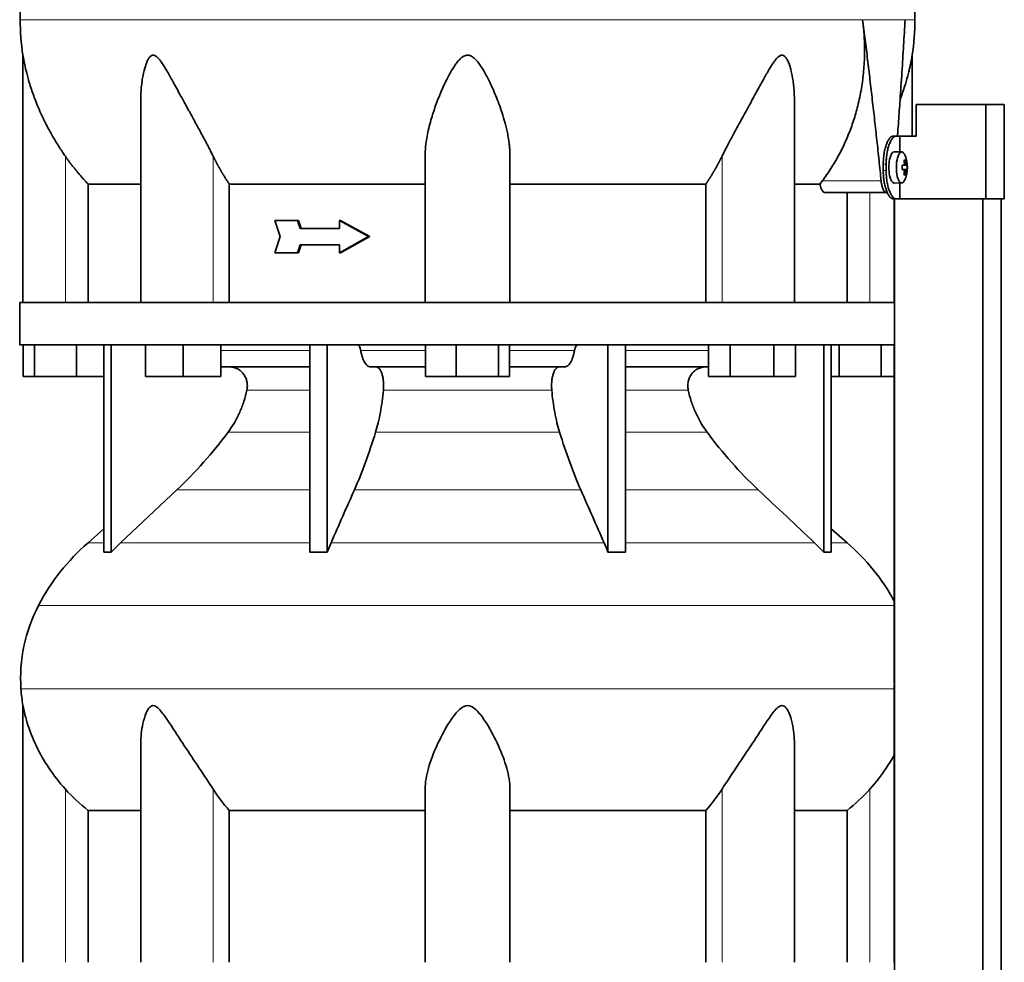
# Model space of a CAD drawing. Header units: millimetres. Extents: x 431 to 1322, y -2196 to 1777.
# Tile 26 of 31: x 946 to 1260, y 740 to 1040. Entities that reach past the tile are written whole.
import ezdxf

# ---------------------------------------------------------------- set-up
doc = ezdxf.new("R2010")
doc.units = ezdxf.units.MM
for name, color, linetype in [('M5X8_UNI7687', 7, 'Continuous'), ('MID_344-5', 7, 'Continuous'), ('VSI344-454_TERMI', 7, 'Continuous'), ('VSI344-454_TESTA', 7, 'Continuous'), ('VSI344_DIFFUSORE', 7, 'Continuous')]:
    doc.layers.add(name, color=color, linetype=linetype)

# ---------------------------------------------------------------- blocks, each defined once
blk = doc.blocks.new('SE3')
at = {"layer": 'M5X8_UNI7687', "color": 7, "linetype": 'Continuous', "lineweight": 35}
for p, q in [((1227.06, 998.25), (1224.71, 998.32)), ((1228.58, 994.03), (1227.18, 993.9)), ((1227.18, 993.97), (1227.76, 994.03)), ((1228.78, 994.01), (1227.18, 993.89)), ((1228.21, 995.65), (1227.8, 995.35)), ((1228.78, 992.63), (1227.18, 992.74)), ((1227.18, 992.73), (1228.58, 992.61)), ((1227.76, 992.61), (1227.18, 992.66)), ((1228.21, 990.98), (1227.8, 991.29)), ((1224.71, 988.32), (1227.06, 988.39))]:
    blk.add_line(p, q, dxfattribs=at)
at = {"layer": 'M5X8_UNI7687', "color": 4, "linetype": 'Continuous', "lineweight": 9}
for p, q in [((1227.18, 993.97), (1227.75, 994.03)), ((1227.92, 994.48), (1228.41, 994.53)), ((1227.75, 992.61), (1227.18, 992.66)), ((1228.41, 992.11), (1227.92, 992.15))]:
    blk.add_line(p, q, dxfattribs=at)
at = {"layer": 'M5X8_UNI7687', "color": 7, "linetype": 'Continuous', "lineweight": 35}
for centre, radius, start, end in [((1218.86, 993.32), 10, 337.7946, 22.2054), ((1219.18, 993.32), 9.62, 355.8727, 4.1273)]:
    blk.add_arc(centre, radius, start, end, dxfattribs=at)
for centre, major_axis, ratio, start_param, end_param in [((1224.69, 993.32), (0, 5), 0.34202, 0, 3.151709), ((1227.04, 993.32), (0, -4.93), 0.34202, 2.444185, 6.283185), ((1218.88, 993.16), (9.97, 0.82), 0.029809, 0.468971, 0.583531), ((1221.99, 993.32), (0, -9.26), 0.562348, 1.49595, 1.645642), ((1220.94, 990.25), (7.67, 5.19), 0.199978, 0.212267, 0.361959), ((1218.93, 993.32), (0, 10), 0.906308, 4.833518, 4.948078), ((1218.82, 993.32), (0, 10), 0.965926, 4.833518, 4.948078), ((1218.88, 993.16), (9.97, 0.82), 0.029809, 0.112154, 0.226713), ((1218.88, 993.47), (9.97, -0.82), 0.029809, -0.583531, -0.468971), ((1218.93, 993.32), (0, -10), 0.906308, 1.335108, 1.449667), ((1220.94, 996.38), (7.67, -5.19), 0.199978, -0.361959, -0.212267), ((1218.82, 993.32), (0, -10), 0.965926, 1.335108, 1.449667), ((1218.88, 993.47), (9.97, -0.82), 0.029809, -0.226713, -0.112154), ((1227.04, 993.32), (0, -4.93), 0.34202, 0, 0.697408)]:
    blk.add_ellipse(centre, major_axis=major_axis, ratio=ratio, start_param=start_param, end_param=end_param, dxfattribs=at)
for points in [[(1227.75, 994.03), (1227.76, 994.03), (1227.78, 994.03), (1227.8, 994.04), (1227.82, 994.05), (1227.84, 994.07), (1227.85, 994.09), (1227.87, 994.11), (1227.88, 994.14), (1227.9, 994.18), (1227.91, 994.21), (1227.92, 994.25), (1227.92, 994.29), (1227.93, 994.34), (1227.93, 994.38), (1227.93, 994.43), (1227.93, 994.47), (1227.93, 994.51), (1227.92, 994.53)], [(1228.41, 994.53), (1228.41, 994.51), (1228.42, 994.47), (1228.42, 994.43), (1228.43, 994.38), (1228.44, 994.34), (1228.45, 994.29), (1228.46, 994.25), (1228.47, 994.21), (1228.48, 994.18), (1228.5, 994.14), (1228.51, 994.11), (1228.52, 994.09), (1228.53, 994.07), (1228.54, 994.05), (1228.56, 994.04), (1228.57, 994.03), (1228.58, 994.03), (1228.58, 994.03)], [(1227.92, 992.11), (1227.93, 992.13), (1227.93, 992.16), (1227.93, 992.21), (1227.93, 992.25), (1227.93, 992.3), (1227.92, 992.34), (1227.92, 992.38), (1227.91, 992.42), (1227.9, 992.46), (1227.88, 992.49), (1227.87, 992.52), (1227.85, 992.55), (1227.84, 992.57), (1227.82, 992.59), (1227.8, 992.6), (1227.78, 992.61), (1227.76, 992.61), (1227.75, 992.61)], [(1228.58, 992.61), (1228.58, 992.61), (1228.57, 992.61), (1228.56, 992.6), (1228.54, 992.59), (1228.53, 992.57), (1228.52, 992.55), (1228.51, 992.52), (1228.5, 992.49), (1228.48, 992.46), (1228.47, 992.42), (1228.46, 992.38), (1228.45, 992.34), (1228.44, 992.3), (1228.43, 992.25), (1228.42, 992.21), (1228.42, 992.16), (1228.41, 992.13), (1228.41, 992.11)]]:
    blk.add_open_spline(points, degree=3, dxfattribs=at)
at = {"layer": 'MID_344-5', "color": 7, "linetype": 'Continuous', "lineweight": 35}
for p, q in [((1224.7, 983.32), (1224.7, 950.32)), ((1224.77, 983.32), (1224.77, -98.68)), ((1252.91, -98.68), (1252.91, 983.32)), ((1258.7, -98.68), (1258.7, 983.32)), ((1224.7, 936.82), (1224.7, 832.88)), ((1224.7, 828.64), (1224.7, 740.32))]:
    blk.add_line(p, q, dxfattribs=at)
at = {"layer": 'VSI344-454_TERMI', "color": 7, "linetype": 'Continuous', "lineweight": 35}
for p, q in [((1253.78, 1013.32), (1231.69, 1013.32)), ((1231.69, 1013.32), (1231.69, 1003.32)), ((1259.71, 1013.32), (1253.78, 1013.32)), ((1253.78, 1013.32), (1253.78, 983.32)), ((1259.71, 1013.32), (1259.71, 983.32)), ((1224.42, 1003.32), (1225.34, 1003.32)), ((1225.34, 1003.32), (1226.51, 1003.32)), ((1226.51, 998.26), (1226.51, 1003.32)), ((1226.51, 1003.32), (1231.69, 1003.32)), ((1221.19, 992.32), (1221.19, 994.32)), ((1222.11, 992.32), (1222.11, 994.32)), ((1226.51, 983.32), (1226.51, 988.37)), ((1225.34, 983.32), (1224.42, 983.32)), ((1225.34, 983.32), (1226.51, 983.32)), ((1253.78, 983.32), (1226.51, 983.32)), ((1259.71, 983.32), (1253.78, 983.32))]:
    blk.add_line(p, q, dxfattribs=at)
at = {"layer": 'VSI344-454_TERMI', "color": 4, "linetype": 'Continuous', "lineweight": 9}
for p, q in [((1221.19, 994.32), (1222.11, 994.32)), ((1222.11, 992.32), (1221.19, 992.32))]:
    blk.add_line(p, q, dxfattribs=at)
at = {"layer": 'VSI344-454_TERMI', "color": 7, "linetype": 'Continuous', "lineweight": 35}
for points, knots in [([(1221.19, 994.32), (1221.19, 994.42), (1221.19, 994.61), (1221.2, 994.91), (1221.21, 995.2), (1221.22, 995.49), (1221.23, 995.79), (1221.26, 996.07), (1221.28, 996.36), (1221.31, 996.65), (1221.34, 996.93), (1221.37, 997.21), (1221.41, 997.49), (1221.48, 997.95), (1221.59, 998.57), (1221.77, 999.32), (1221.96, 1000.04), (1222.19, 1000.69), (1222.43, 1001.29), (1222.69, 1001.82), (1222.96, 1002.27), (1223.21, 1002.6), (1223.44, 1002.85), (1223.63, 1003.02), (1223.83, 1003.15), (1224.02, 1003.25), (1224.22, 1003.31), (1224.35, 1003.31), (1224.42, 1003.32)], [0, 0, 0, 0, 0.020997, 0.041893, 0.062713, 0.083477, 0.104209, 0.124931, 0.145666, 0.166436, 0.187265, 0.208173, 0.229184, 0.250319, 0.312379, 0.374611, 0.437429, 0.499972, 0.562502, 0.625327, 0.687534, 0.749602, 0.791735, 0.833469, 0.874983, 0.916456, 0.958068, 1, 1, 1, 1]), ([(1225.34, 1003.32), (1225.31, 1003.32), (1225.24, 1003.32), (1225.14, 1003.3), (1225.05, 1003.28), (1224.95, 1003.24), (1224.85, 1003.2), (1224.75, 1003.15), (1224.65, 1003.09), (1224.56, 1003.01), (1224.46, 1002.93), (1224.36, 1002.84), (1224.26, 1002.74), (1224.1, 1002.56), (1223.88, 1002.27), (1223.61, 1001.82), (1223.35, 1001.29), (1223.11, 1000.69), (1222.89, 1000.04), (1222.69, 999.32), (1222.51, 998.57), (1222.39, 997.86), (1222.29, 997.21), (1222.23, 996.65), (1222.18, 996.07), (1222.14, 995.5), (1222.12, 994.91), (1222.11, 994.52), (1222.11, 994.32)], [0, 0, 0, 0, 0.021018, 0.041934, 0.062771, 0.08355, 0.104295, 0.125028, 0.145771, 0.166547, 0.187379, 0.208288, 0.229298, 0.250429, 0.312489, 0.374705, 0.437522, 0.500061, 0.562591, 0.625422, 0.687637, 0.749714, 0.79185, 0.833578, 0.875077, 0.916526, 0.958107, 1, 1, 1, 1]), ([(1224.42, 983.32), (1224.38, 983.32), (1224.32, 983.32), (1224.22, 983.34), (1224.12, 983.36), (1224.02, 983.39), (1223.93, 983.44), (1223.83, 983.49), (1223.73, 983.55), (1223.63, 983.62), (1223.53, 983.7), (1223.44, 983.79), (1223.34, 983.89), (1223.18, 984.07), (1222.96, 984.37), (1222.69, 984.82), (1222.43, 985.35), (1222.19, 985.94), (1221.96, 986.6), (1221.77, 987.31), (1221.59, 988.07), (1221.46, 988.78), (1221.37, 989.42), (1221.31, 989.99), (1221.25, 990.56), (1221.22, 991.14), (1221.19, 991.73), (1221.19, 992.12), (1221.19, 992.32)], [0, 0, 0, 0, 0.021018, 0.041935, 0.062772, 0.083551, 0.104297, 0.125029, 0.145773, 0.166549, 0.187381, 0.20829, 0.2293, 0.250431, 0.312491, 0.374707, 0.437523, 0.500061, 0.562591, 0.625422, 0.687637, 0.749714, 0.79185, 0.833578, 0.875076, 0.916526, 0.958107, 1, 1, 1, 1]), ([(1222.11, 992.32), (1222.11, 992.22), (1222.11, 992.02), (1222.12, 991.73), (1222.13, 991.43), (1222.14, 991.14), (1222.16, 990.85), (1222.18, 990.56), (1222.2, 990.28), (1222.23, 989.99), (1222.26, 989.71), (1222.29, 989.43), (1222.33, 989.15), (1222.4, 988.69), (1222.51, 988.07), (1222.69, 987.31), (1222.89, 986.6), (1223.11, 985.94), (1223.35, 985.35), (1223.61, 984.82), (1223.88, 984.37), (1224.13, 984.03), (1224.36, 983.79), (1224.56, 983.62), (1224.75, 983.48), (1224.95, 983.39), (1225.14, 983.33), (1225.28, 983.32), (1225.34, 983.32)], [0, 0, 0, 0, 0.020996, 0.041893, 0.062713, 0.083477, 0.104209, 0.124931, 0.145666, 0.166436, 0.187264, 0.208173, 0.229184, 0.250319, 0.312379, 0.374611, 0.437429, 0.499972, 0.562503, 0.625328, 0.687536, 0.749604, 0.791737, 0.833471, 0.874985, 0.916457, 0.958069, 1, 1, 1, 1])]:
    blk.add_open_spline(points, degree=3, knots=knots, dxfattribs=at)
at = {"layer": 'VSI344-454_TESTA', "color": 4, "linetype": 'Continuous', "lineweight": 9}
for p, q in [((1228.13, 1040.35), (1214.63, 1040.35)), ((960.9, 950.32), (960.9, 996.89)), ((1007.94, 950.32), (1007.94, 996.89)), ((1169.87, 950.32), (1169.87, 996.89)), ((1201.76, 989.02), (1220.51, 989.02)), ((1216.9, 950.32), (1216.9, 985.32))]:
    blk.add_line(p, q, dxfattribs=at)
at = {"layer": 'VSI344-454_TESTA', "color": 7, "linetype": 'Continuous', "lineweight": 35}
for p, q in [((947.4, 1029.06), (947.4, 950.32)), ((1230.4, 1003.32), (1230.4, 1029.06)), ((984.89, 1014.69), (984.89, 950.32)), ((1192.91, 950.32), (1192.91, 1014.69)), ((1075.4, 950.32), (1075.4, 996.89)), ((1102.4, 950.32), (1102.4, 996.89)), ((968.16, 988.02), (968.16, 950.32)), ((1013.07, 988.02), (1013.07, 950.32)), ((1164.74, 988.02), (1164.74, 950.32)), ((1201.04, 988.02), (1193.02, 988.02)), ((1201.04, 988.02), (1201.76, 989.02)), ((1202.67, 985.32), (1222.27, 985.32)), ((1209.65, 985.32), (1209.65, 950.32)), ((1034.74, 976.48), (1027.59, 976.48)), ((1035.12, 976.48), (1034.74, 976.48)), ((1048.51, 976.48), (1048.13, 976.48)), ((1057.42, 971.32), (1048.13, 976.48)), ((1048.13, 976.48), (1048.13, 973.9)), ((1057.81, 971.32), (1048.51, 976.48)), ((1048.13, 973.9), (1035.59, 973.9)), ((1048.13, 968.74), (1035.59, 968.74)), ((1057.42, 971.32), (1048.13, 966.15)), ((1048.13, 968.74), (1048.13, 966.15)), ((1057.81, 971.32), (1048.51, 966.15)), ((1057.81, 971.32), (1057.42, 971.32)), ((1034.74, 966.15), (1027.59, 966.15)), ((1035.12, 966.15), (1034.74, 966.15)), ((1048.51, 966.15), (1048.13, 966.15))]:
    blk.add_line(p, q, dxfattribs=at)
for centre, start, end in [((1022.87, 1040.44), 180.0677, 188.5809), ((1154.94, 1040.44), 351.4193, 359.9323)]:
    blk.add_arc(centre, 76.32, start, end, dxfattribs=at)
for points, degree, knots in [([(973.64, 1176.77), (972.18, 1171.9), (968.22, 1162.06), (960.96, 1146.9), (954.78, 1130.55), (951.03, 1114.02), (948.81, 1097.88), (947.56, 1081.91), (946.89, 1066.03), (946.69, 1052.25), (946.55, 1043.7), (946.55, 1040.35)], 3, [0, 0, 0, 0, 0.117079, 0.240569, 0.360617, 0.476421, 0.590288, 0.703407, 0.816259, 0.929029, 1, 1, 1, 1]), ([(1204.17, 1176.77), (1205.62, 1171.9), (1209.58, 1162.06), (1216.85, 1146.9), (1223.03, 1130.55), (1226.78, 1114.02), (1228.99, 1097.88), (1230.25, 1081.91), (1230.91, 1066.03), (1231.12, 1052.25), (1231.26, 1043.7), (1231.26, 1040.35)], 3, [0, 0, 0, 0, 0.117079, 0.240569, 0.360617, 0.476421, 0.590288, 0.703407, 0.816259, 0.929029, 1, 1, 1, 1]), ([(1201.76, 989.02), (1202.24, 989.67), (1203.19, 990.96), (1204.53, 992.97), (1205.79, 995.02), (1206.98, 997.12), (1208.09, 999.26), (1209.12, 1001.44), (1210.07, 1003.67), (1210.95, 1005.92), (1211.74, 1008.21), (1212.45, 1010.53), (1213.37, 1013.93), (1214.3, 1018.42), (1215.02, 1024.01), (1215.29, 1029.54), (1215.19, 1034.98), (1214.81, 1038.57), (1214.63, 1040.35)], 3, [0, 0, 0, 0, 0.045711, 0.091341, 0.13689, 0.182361, 0.227753, 0.273067, 0.318303, 0.363461, 0.408543, 0.453547, 0.498475, 0.603623, 0.706356, 0.806668, 0.904552, 1, 1, 1, 1]), ([(1225.71, 1003.32), (1225.74, 1003.7), (1225.86, 1005.26), (1226.05, 1007.96), (1226.3, 1011.37), (1226.66, 1016.59), (1227.12, 1023.52), (1227.66, 1032.07), (1227.98, 1037.63), (1228.13, 1040.35)], 3, [0.2784568, 0.2784568, 0.2784568, 0.2784568, 0.3008671, 0.3697767, 0.4361634, 0.5000272, 0.6747049, 0.8413625, 1, 1, 1, 1]), ([(960.9, 996.89), (960.6, 997.34), (959.97, 998.24), (959.04, 999.65), (958.11, 1001.14), (957.17, 1002.7), (956, 1004.72), (954.62, 1007.32), (953.19, 1010.27), (951.98, 1013.08), (950.76, 1016.2), (949.61, 1019.61), (948.62, 1023.16), (948.02, 1025.77), (947.7, 1027.37), (947.53, 1028.29), (947.43, 1028.87), (947.4, 1029.06), (947.4, 1029.06)], 3, [0, 0, 0, 0, 0.0207315, 0.0423915, 0.0649855, 0.0885178, 0.1129927, 0.1557981, 0.2041241, 0.2433105, 0.2789295, 0.3409942, 0.392778, 0.4359518, 0.4604978, 0.4716154, 0.4871189, 0.4999901, 0.4999901, 0.4999901, 0.4999901]), ([(1007.94, 996.89), (1007.72, 997.33), (1007.28, 998.21), (1006.58, 999.58), (1005.77, 1001.13), (1004.83, 1002.89), (1003.51, 1005.33), (1001.94, 1008.21), (1000.21, 1011.37), (998.66, 1014.19), (997.3, 1016.69), (996.09, 1018.9), (994.71, 1021.41), (993.46, 1023.66), (992.26, 1025.64), (991.45, 1026.88), (990.65, 1027.92), (989.86, 1028.72), (989.01, 1029.14), (988.2, 1028.95), (987.56, 1028.29), (987.02, 1027.37), (986.55, 1026.23), (985.97, 1024.37), (985.51, 1022.2), (985.16, 1019.72), (984.96, 1017.55), (984.9, 1015.84), (984.89, 1014.88), (984.89, 1014.69)], 3, [0, 0, 0, 0, 0.020247, 0.0413012, 0.0631676, 0.0911499, 0.1206822, 0.1725651, 0.2189806, 0.2600001, 0.2962057, 0.3283254, 0.3570821, 0.4069553, 0.4285992, 0.4484587, 0.4665056, 0.4826091, 0.4971306, 0.5113122, 0.5266668, 0.543344, 0.562023, 0.5826937, 0.6304427, 0.6595254, 0.6923195, 0.7261108, 0.7344062, 0.7344062, 0.7344062, 0.7344062]), ([(1102.4, 996.89), (1102.4, 997.33), (1102.39, 998.21), (1102.29, 999.58), (1102.13, 1001.13), (1101.86, 1002.89), (1101.38, 1005.33), (1100.65, 1008.21), (1099.67, 1011.37), (1098.66, 1014.19), (1097.66, 1016.69), (1096.7, 1018.9), (1095.51, 1021.41), (1094.32, 1023.66), (1093.08, 1025.64), (1092.19, 1026.88), (1091.26, 1027.92), (1090.28, 1028.72), (1089.15, 1029.14), (1087.97, 1028.95), (1086.95, 1028.29), (1086.02, 1027.37), (1085.13, 1026.23), (1083.9, 1024.37), (1082.7, 1022.2), (1081.49, 1019.72), (1080.51, 1017.55), (1079.57, 1015.27), (1078.42, 1012.22), (1077.39, 1009.04), (1076.54, 1005.81), (1075.95, 1002.97), (1075.5, 1000), (1075.43, 997.9), (1075.4, 996.89)], 3, [0, 0, 0, 0, 0.020247, 0.041301, 0.063168, 0.09115, 0.120682, 0.172565, 0.218981, 0.26, 0.296206, 0.328325, 0.357082, 0.406955, 0.428599, 0.448459, 0.466506, 0.482609, 0.497131, 0.511312, 0.526667, 0.543344, 0.562023, 0.582694, 0.630443, 0.659525, 0.692319, 0.726111, 0.759233, 0.82594, 0.865768, 0.902245, 0.953307, 1, 1, 1, 1]), ([(1192.91, 1014.69), (1192.91, 1015.39), (1192.88, 1016.82), (1192.73, 1018.9), (1192.43, 1021.41), (1192.01, 1023.66), (1191.45, 1025.64), (1191, 1026.88), (1190.49, 1027.92), (1189.89, 1028.72), (1189.14, 1029.14), (1188.29, 1028.95), (1187.49, 1028.29), (1186.71, 1027.37), (1185.92, 1026.23), (1184.76, 1024.37), (1183.53, 1022.2), (1182.16, 1019.72), (1180.97, 1017.55), (1179.73, 1015.27), (1178.07, 1012.22), (1176.32, 1009.04), (1174.56, 1005.81), (1173.02, 1002.97), (1171.43, 1000), (1170.37, 997.9), (1169.87, 996.89)], 3, [0.2656245, 0.2656245, 0.2656245, 0.2656245, 0.2962057, 0.3283254, 0.3570821, 0.4069553, 0.4285992, 0.4484587, 0.4665056, 0.4826091, 0.4971306, 0.5113122, 0.5266668, 0.543344, 0.562023, 0.5826937, 0.6304427, 0.6595254, 0.6923195, 0.7261108, 0.7592332, 0.8259403, 0.8657684, 0.9022453, 0.9533075, 1, 1, 1, 1]), ([(1230.4, 1029.06), (1230.4, 1029.06), (1230.4, 1029.06), (1230.37, 1028.87), (1230.26, 1028.21), (1230.08, 1027.27), (1229.86, 1026.14), (1229.56, 1024.79), (1229.06, 1022.7), (1228.19, 1019.59), (1227.24, 1016.78), (1226.63, 1015.15), (1226.55, 1014.94)], 3, [0.499991, 0.499991, 0.499991, 0.499991, 0.5000341, 0.5129562, 0.5284792, 0.5444389, 0.5641957, 0.583938, 0.6074587, 0.6593255, 0.7214848, 0.730703, 0.730703, 0.730703, 0.730703]), ([(968.16, 988.02), (966.16, 990.12), (964.34, 992.34), (962.54, 994.55), (960.9, 996.89)], 2, [0, 0, 0, 0.5, 0.5, 1, 1, 1]), ([(1013.07, 988.02), (1011.66, 990.12), (1010.37, 992.34), (1009.1, 994.55), (1007.94, 996.89)], 2, [0, 0, 0, 0.5, 0.5, 1, 1, 1]), ([(1169.87, 996.89), (1168.71, 994.55), (1167.44, 992.34), (1166.15, 990.12), (1164.74, 988.02)], 2, [0, 0, 0, 0.5, 0.5, 1, 1, 1]), ([(968.16, 988.02), (968.79, 988.02), (969.82, 988.02), (972.66, 988.02), (974.47, 988.02), (978.83, 988.02), (981.38, 988.02), (984.45, 988.02), (984.61, 988.02), (984.78, 988.02)], 3, [0, 0, 0, 0, 0.25, 0.25, 0.5, 0.5, 0.75, 0.75, 0.764371, 0.764371, 0.764371, 0.764371]), ([(1013.07, 988.02), (1017.52, 988.02), (1022.22, 988.02), (1032.03, 988.02), (1037.14, 988.02), (1047.67, 988.02), (1053.09, 988.02), (1064.12, 988.02), (1069.74, 988.02), (1075.4, 988.02)], 3, [0, 0, 0, 0, 0.25, 0.25, 0.5, 0.5, 0.75, 0.75, 1, 1, 1, 1]), ([(1102.4, 988.02), (1108.07, 988.02), (1113.68, 988.02), (1124.72, 988.02), (1130.14, 988.02), (1140.66, 988.02), (1145.77, 988.02), (1155.59, 988.02), (1160.29, 988.02), (1164.74, 988.02)], 3, [0, 0, 0, 0, 0.25, 0.25, 0.5, 0.5, 0.75, 0.75, 1, 1, 1, 1]), ([(1202.67, 985.32), (1202.65, 985.32), (1202.59, 985.32), (1202.51, 985.34), (1202.43, 985.36), (1202.35, 985.4), (1202.27, 985.44), (1202.14, 985.54), (1201.96, 985.71), (1201.74, 986.03), (1201.53, 986.42), (1201.37, 986.81), (1201.26, 987.15), (1201.17, 987.43), (1201.1, 987.72), (1201.06, 987.92), (1201.04, 988.02)], 3, [0, 0, 0, 0, 0.041685, 0.083129, 0.124417, 0.165635, 0.206869, 0.248205, 0.373034, 0.498358, 0.621809, 0.745536, 0.809628, 0.873199, 0.936554, 1, 1, 1, 1]), ([(1220.51, 989.02), (1220.51, 988.95), (1220.53, 988.8), (1220.56, 988.57), (1220.59, 988.36), (1220.63, 988.15), (1220.67, 987.94), (1220.71, 987.74), (1220.8, 987.37), (1220.95, 986.88), (1221.17, 986.33), (1221.42, 985.89), (1221.65, 985.62), (1221.84, 985.46), (1221.98, 985.38), (1222.13, 985.33), (1222.22, 985.32), (1222.27, 985.32)], 3, [0, 0, 0, 0, 0.036137, 0.072006, 0.107687, 0.143258, 0.1788, 0.214393, 0.250117, 0.375419, 0.499764, 0.624342, 0.749875, 0.812239, 0.874428, 0.936872, 1, 1, 1, 1])]:
    blk.add_open_spline(points, degree=degree, knots=knots, dxfattribs=at)
at = {"layer": 'VSI344-454_TESTA', "color": 4, "linetype": 'Continuous', "lineweight": 9}
for points, weights in [([(946.55, 1040.35), (946.55, 1040.35), (1127.27, 1040.35), (1214.63, 1040.35)], [1, 0.494458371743, 0.494458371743, 1]), ([(1228.13, 1040.35), (1230.21, 1040.35), (1231.26, 1040.35), (1231.26, 1040.35)], [1, 0.996331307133, 0.996331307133, 1])]:
    blk.add_rational_spline(points, weights, degree=3, dxfattribs=at)
at = {"layer": 'VSI344-454_TESTA', "color": 7, "linetype": 'Continuous', "lineweight": 35}
for points, degree in [([(1220.51, 989.02), (1217.87, 1014.8), (1214.63, 1040.35)], 2), ([(1029.24, 971.32), (1028.68, 973.04), (1028.14, 974.76), (1027.59, 976.48)], 3), ([(1035.59, 973.9), (1035.3, 974.76), (1035.02, 975.62), (1034.74, 976.48)], 3), ([(1035.97, 973.9), (1035.69, 974.76), (1035.4, 975.62), (1035.12, 976.48)], 3), ([(1029.24, 971.32), (1028.68, 969.6), (1028.14, 967.87), (1027.59, 966.15)], 3), ([(1035.59, 968.74), (1035.3, 967.87), (1035.02, 967.01), (1034.74, 966.15)], 3), ([(1035.97, 968.74), (1035.69, 967.87), (1035.4, 967.01), (1035.12, 966.15)], 3)]:
    blk.add_open_spline(points, degree=degree, dxfattribs=at)
at = {"layer": 'VSI344_DIFFUSORE', "color": 7, "linetype": 'Continuous', "lineweight": 35}
for p, q in [((946.4, 950.32), (1224.76, 950.32)), ((946.4, 950.32), (946.4, 936.82)), ((1224.76, 950.32), (1224.76, 936.82)), ((946.4, 936.82), (1224.76, 936.82)), ((947.52, 926.82), (947.52, 936.82)), ((951.11, 926.82), (951.11, 936.82)), ((964.49, 926.82), (964.49, 936.82)), ((973.19, 870.86), (973.19, 936.82)), ((975.49, 870.86), (975.49, 936.82)), ((986.39, 926.82), (986.39, 936.82)), ((998.39, 926.82), (998.39, 936.82)), ((1010.39, 926.82), (1010.39, 936.82)), ((1038.68, 870.86), (1038.68, 936.82)), ((1044.22, 870.86), (1044.22, 936.82)), ((1075.52, 926.82), (1075.52, 936.82)), ((1085.32, 926.82), (1085.32, 936.82)), ((1098.7, 926.82), (1098.7, 936.82)), ((1102.29, 926.82), (1102.29, 936.82)), ((1133.58, 870.86), (1133.58, 936.82)), ((1139.13, 870.86), (1139.13, 936.82)), ((1165.56, 926.82), (1165.56, 936.82)), ((1172.49, 926.82), (1172.49, 936.82)), ((1186.34, 926.82), (1186.34, 936.82)), ((1193.27, 926.82), (1193.27, 936.82)), ((1202.32, 870.86), (1202.32, 936.82)), ((1204.61, 870.86), (1204.61, 936.82)), ((1207.11, 926.82), (1207.11, 936.82)), ((1220.49, 926.82), (1220.49, 936.82)), ((1038.68, 929.82), (1010.39, 929.82)), ((1075.52, 929.82), (1058.02, 929.82)), ((1119.79, 929.82), (1102.29, 929.82)), ((1165.56, 929.82), (1139.13, 929.82)), ((951.11, 926.82), (947.52, 926.82)), ((964.49, 926.82), (951.11, 926.82)), ((973.19, 926.82), (964.49, 926.82)), ((998.39, 926.82), (986.39, 926.82)), ((1010.39, 926.82), (998.39, 926.82)), ((1085.32, 926.82), (1075.52, 926.82)), ((1098.7, 926.82), (1085.32, 926.82)), ((1102.29, 926.82), (1098.7, 926.82)), ((1172.49, 926.82), (1165.56, 926.82)), ((1186.34, 926.82), (1172.49, 926.82)), ((1193.27, 926.82), (1186.34, 926.82)), ((1207.11, 926.82), (1204.61, 926.82)), ((1220.49, 926.82), (1207.11, 926.82)), ((1224.7, 926.82), (1220.49, 926.82)), ((996.41, 890.72), (978.49, 873.86)), ((973.19, 878.28), (968.11, 873.86)), ((1209.7, 873.86), (1204.61, 878.28)), ((1044.22, 870.86), (1045.46, 873.86)), ((1199.32, 873.86), (1202.32, 870.86)), ((1038.68, 870.86), (1044.22, 870.86)), ((1202.32, 870.86), (1204.61, 870.86)), ((947.4, 822.03), (947.4, 740.32)), ((984.89, 809.81), (984.89, 740.32)), ((1192.91, 740.32), (1192.91, 809.83)), ((1075.4, 740.32), (1075.4, 795.42)), ((1102.4, 740.32), (1102.4, 795.42)), ((968.16, 788.69), (984.89, 788.69)), ((968.16, 740.32), (968.16, 788.69)), ((1013.07, 788.69), (1075.4, 788.69)), ((1013.07, 740.32), (1013.07, 788.69)), ((1102.4, 788.69), (1164.74, 788.69)), ((1164.74, 788.69), (1164.74, 740.32)), ((1192.91, 788.69), (1209.65, 788.69)), ((1209.65, 788.69), (1209.65, 740.32))]:
    blk.add_line(p, q, dxfattribs=at)
at = {"layer": 'VSI344_DIFFUSORE', "color": 4, "linetype": 'Continuous', "lineweight": 9}
for p, q in [((1010.39, 935.03), (1038.68, 935.03)), ((1054.89, 935.03), (1075.52, 935.03)), ((1102.29, 935.03), (1122.92, 935.03)), ((1139.13, 935.03), (1165.56, 935.03)), ((1038.68, 922.48), (1018.68, 922.48)), ((1115.7, 922.48), (1062.11, 922.48)), ((1159.13, 922.48), (1139.13, 922.48)), ((1012.66, 909.02), (1038.68, 909.02)), ((1059.62, 909.02), (1118.19, 909.02)), ((1139.13, 909.02), (1165.14, 909.02)), ((996.41, 890.72), (1038.68, 890.72)), ((1052.89, 890.72), (1124.92, 890.72)), ((1139.13, 890.72), (1181.39, 890.72)), ((973.19, 873.86), (968.11, 873.86)), ((978.49, 873.86), (1038.68, 873.86)), ((1045.46, 873.86), (1132.34, 873.86)), ((1139.13, 873.86), (1199.32, 873.86)), ((1204.61, 873.86), (1209.7, 873.86)), ((952.33, 853.87), (1224.7, 853.87)), ((1224.7, 827.32), (946.77, 827.32)), ((960.9, 740.32), (960.9, 795.42)), ((1007.94, 740.32), (1007.94, 795.42)), ((1169.87, 740.32), (1169.87, 795.42)), ((1216.9, 740.32), (1216.9, 795.42))]:
    blk.add_line(p, q, dxfattribs=at)
at = {"layer": 'VSI344_DIFFUSORE', "color": 7, "linetype": 'Continuous', "lineweight": 35}
for centre, radius, start, end in [((1013.07, 822.14), 68.53, 131, 152.418), ((1164.73, 822.14), 68.53, 28.9585, 49), ((996.58, 830.76), 49.92, 152.418, 183.9452), ((1000.15, 831), 53.5, 183.9452, 189.6558)]:
    blk.add_arc(centre, radius, start, end, dxfattribs=at)
for points, knots in [([(1053.82, 936.82), (1053.88, 936.82), (1053.94, 936.81), (1054.05, 936.77), (1054.1, 936.74), (1054.26, 936.61), (1054.36, 936.49), (1054.55, 936.18), (1054.64, 935.98), (1054.75, 935.66), (1054.78, 935.54), (1054.84, 935.29), (1054.87, 935.17), (1054.89, 935.03)], [0, 0, 0, 0, 0.125, 0.125, 0.25, 0.25, 0.5, 0.5, 0.75, 0.75, 0.875, 0.875, 1, 1, 1, 1]), ([(1058.02, 929.82), (1057.85, 929.82), (1057.69, 929.85), (1057.37, 929.97), (1057.21, 930.06), (1056.9, 930.3), (1056.74, 930.45), (1056.44, 930.8), (1056.3, 931), (1055.88, 931.7), (1055.64, 932.25), (1055.32, 933.22), (1055.22, 933.56), (1055.04, 934.28), (1054.96, 934.65), (1054.89, 935.03)], [0, 0, 0, 0, 0.125, 0.125, 0.25, 0.25, 0.375, 0.375, 0.5, 0.5, 0.75, 0.75, 0.875, 0.875, 1, 1, 1, 1]), ([(1119.79, 929.82), (1119.95, 929.82), (1120.12, 929.85), (1120.44, 929.97), (1120.6, 930.06), (1120.91, 930.3), (1121.06, 930.45), (1121.36, 930.8), (1121.51, 931), (1121.92, 931.7), (1122.17, 932.25), (1122.49, 933.22), (1122.59, 933.56), (1122.77, 934.28), (1122.85, 934.65), (1122.92, 935.03)], [0, 0, 0, 0, 0.125, 0.125, 0.25, 0.25, 0.375, 0.375, 0.5, 0.5, 0.75, 0.75, 0.875, 0.875, 1, 1, 1, 1]), ([(1123.98, 936.82), (1123.93, 936.82), (1123.87, 936.81), (1123.76, 936.77), (1123.71, 936.74), (1123.55, 936.61), (1123.44, 936.49), (1123.26, 936.18), (1123.17, 935.98), (1123.06, 935.66), (1123.03, 935.54), (1122.97, 935.29), (1122.94, 935.17), (1122.92, 935.03)], [0, 0, 0, 0, 0.125, 0.125, 0.25, 0.25, 0.5, 0.5, 0.75, 0.75, 0.875, 0.875, 1, 1, 1, 1]), ([(1018.68, 922.48), (1018.77, 922.92), (1018.82, 923.37), (1018.82, 924.27), (1018.77, 924.71), (1018.63, 925.37), (1018.57, 925.59), (1018.44, 926.02), (1018.36, 926.23), (1018.08, 926.83), (1017.86, 927.21), (1017.48, 927.74), (1017.34, 927.91), (1017.04, 928.22), (1016.89, 928.37), (1016.56, 928.65), (1016.4, 928.78), (1016.05, 929.02), (1015.86, 929.13), (1015.3, 929.42), (1014.91, 929.57), (1014.3, 929.72), (1014.1, 929.76), (1013.68, 929.81), (1013.48, 929.82), (1013.27, 929.82)], [0, 0, 0, 0, 0.125, 0.125, 0.25, 0.25, 0.3125, 0.3125, 0.375, 0.375, 0.5, 0.5, 0.5625, 0.5625, 0.625, 0.625, 0.6875, 0.6875, 0.75, 0.75, 0.875, 0.875, 0.9375, 0.9375, 1, 1, 1, 1]), ([(1059.87, 929.82), (1060.04, 929.82), (1060.22, 929.77), (1060.55, 929.57), (1060.71, 929.42), (1061.02, 929.03), (1061.17, 928.79), (1061.44, 928.22), (1061.56, 927.91), (1061.78, 927.21), (1061.87, 926.82), (1062.02, 926.02), (1062.07, 925.59), (1062.15, 924.71), (1062.17, 924.27), (1062.17, 923.37), (1062.15, 922.92), (1062.11, 922.48)], [0, 0, 0, 0, 0.125, 0.125, 0.25, 0.25, 0.375, 0.375, 0.5, 0.5, 0.625, 0.625, 0.75, 0.75, 0.875, 0.875, 1, 1, 1, 1]), ([(1117.94, 929.82), (1117.76, 929.82), (1117.59, 929.77), (1117.26, 929.57), (1117.1, 929.42), (1116.78, 929.03), (1116.64, 928.79), (1116.37, 928.22), (1116.25, 927.91), (1116.03, 927.21), (1115.94, 926.82), (1115.79, 926.02), (1115.73, 925.59), (1115.66, 924.71), (1115.64, 924.27), (1115.64, 923.37), (1115.66, 922.92), (1115.7, 922.48)], [0, 0, 0, 0, 0.125, 0.125, 0.25, 0.25, 0.375, 0.375, 0.5, 0.5, 0.625, 0.625, 0.75, 0.75, 0.875, 0.875, 1, 1, 1, 1]), ([(1159.13, 922.48), (1159.04, 922.92), (1158.99, 923.37), (1158.99, 924.27), (1159.03, 924.71), (1159.17, 925.37), (1159.23, 925.59), (1159.37, 926.02), (1159.45, 926.23), (1159.72, 926.83), (1159.94, 927.21), (1160.33, 927.74), (1160.47, 927.91), (1160.76, 928.22), (1160.92, 928.37), (1161.24, 928.65), (1161.41, 928.78), (1161.76, 929.02), (1161.94, 929.13), (1162.51, 929.42), (1162.9, 929.57), (1163.5, 929.72), (1163.71, 929.76), (1164.12, 929.81), (1164.33, 929.82), (1164.54, 929.82)], [0, 0, 0, 0, 0.125, 0.125, 0.25, 0.25, 0.3125, 0.3125, 0.375, 0.375, 0.5, 0.5, 0.5625, 0.5625, 0.625, 0.625, 0.6875, 0.6875, 0.75, 0.75, 0.875, 0.875, 0.9375, 0.9375, 1, 1, 1, 1]), ([(1012.66, 909.02), (1014.12, 910.97), (1015.36, 913.09), (1016.89, 916.52), (1017.33, 917.69), (1018.1, 920.06), (1018.42, 921.26), (1018.68, 922.48)], [0, 0, 0, 0, 0.5, 0.5, 0.75, 0.75, 1, 1, 1, 1]), ([(1062.11, 922.48), (1062.01, 921.26), (1061.87, 920.06), (1061.55, 917.69), (1061.37, 916.52), (1060.74, 913.09), (1060.22, 910.97), (1059.62, 909.02)], [0, 0, 0, 0, 0.25, 0.25, 0.5, 0.5, 1, 1, 1, 1]), ([(1115.7, 922.48), (1115.8, 921.26), (1115.93, 920.06), (1116.25, 917.69), (1116.44, 916.52), (1117.07, 913.09), (1117.59, 910.97), (1118.19, 909.02)], [0, 0, 0, 0, 0.25, 0.25, 0.5, 0.5, 1, 1, 1, 1]), ([(1165.14, 909.02), (1163.69, 910.97), (1162.45, 913.09), (1160.92, 916.52), (1160.47, 917.69), (1159.71, 920.06), (1159.38, 921.26), (1159.13, 922.48)], [0, 0, 0, 0, 0.5, 0.5, 0.75, 0.75, 1, 1, 1, 1]), ([(996.41, 890.72), (999.35, 893.49), (1002.18, 896.4), (1007.64, 902.54), (1010.23, 905.73), (1012.66, 909.02)], [0, 0, 0, 0, 0.5, 0.5, 1, 1, 1, 1]), ([(1059.62, 909.02), (1058.61, 905.73), (1057.54, 902.55), (1055.28, 896.4), (1054.11, 893.49), (1052.89, 890.72)], [0, 0, 0, 0, 0.5, 0.5, 1, 1, 1, 1]), ([(1118.19, 909.02), (1119.2, 905.73), (1120.27, 902.55), (1122.53, 896.4), (1123.7, 893.49), (1124.92, 890.72)], [0, 0, 0, 0, 0.5, 0.5, 1, 1, 1, 1]), ([(1181.39, 890.72), (1178.46, 893.49), (1175.62, 896.4), (1170.16, 902.54), (1167.58, 905.73), (1165.14, 909.02)], [0, 0, 0, 0, 0.5, 0.5, 1, 1, 1, 1]), ([(960.9, 795.42), (958.96, 797.59), (957.22, 799.84), (954.09, 804.51), (952.73, 806.91), (950.45, 811.69), (949.51, 814.11), (948.41, 817.67), (948.1, 818.85), (947.72, 820.45), (947.62, 820.96), (947.46, 821.75), (947.4, 822.03), (947.4, 822.03)], [0, 0, 0, 0, 0.125, 0.125, 0.25, 0.25, 0.375, 0.375, 0.4375, 0.4375, 0.46875, 0.46875, 0.4975138, 0.4975138, 0.4975138, 0.4975138]), ([(1007.94, 795.42), (1006.57, 797.59), (1005.06, 799.83), (1001.92, 804.49), (1000.32, 806.88), (997.17, 811.65), (995.63, 814.07), (993.27, 817.62), (992.48, 818.79), (991.22, 820.39), (990.78, 820.91), (989.83, 821.74), (989.29, 822.06), (988.28, 822), (987.84, 821.65), (987.16, 820.79), (986.89, 820.28), (986.18, 818.66), (985.85, 817.5), (985.12, 814.19), (984.89, 811.99), (984.89, 809.81)], [0, 0, 0, 0, 0.125, 0.125, 0.25, 0.25, 0.375, 0.375, 0.4375, 0.4375, 0.46875, 0.46875, 0.5, 0.5, 0.53125, 0.53125, 0.5625, 0.5625, 0.625, 0.625, 0.7389823, 0.7389823, 0.7389823, 0.7389823]), ([(1102.4, 795.42), (1102.4, 797.59), (1102, 799.83), (1100.69, 804.49), (1099.78, 806.88), (1097.61, 811.65), (1096.36, 814.07), (1094.13, 817.62), (1093.33, 818.79), (1091.92, 820.39), (1091.42, 820.91), (1090.24, 821.74), (1089.54, 822.06), (1088.09, 822), (1087.41, 821.65), (1086.26, 820.79), (1085.77, 820.28), (1084.38, 818.66), (1083.6, 817.5), (1081.4, 813.99), (1080.15, 811.56), (1078, 806.8), (1077.11, 804.46), (1075.81, 799.85), (1075.4, 797.57), (1075.4, 795.42)], [0, 0, 0, 0, 0.125, 0.125, 0.25, 0.25, 0.375, 0.375, 0.4375, 0.4375, 0.46875, 0.46875, 0.5, 0.5, 0.53125, 0.53125, 0.5625, 0.5625, 0.625, 0.625, 0.75, 0.75, 0.875, 0.875, 1, 1, 1, 1]), ([(1192.91, 809.82), (1192.91, 812.02), (1192.69, 814.25), (1191.93, 817.62), (1191.59, 818.79), (1190.86, 820.39), (1190.58, 820.91), (1189.87, 821.74), (1189.41, 822.06), (1188.38, 822), (1187.85, 821.65), (1186.92, 820.79), (1186.49, 820.28), (1185.24, 818.66), (1184.46, 817.5), (1182.13, 813.99), (1180.58, 811.56), (1177.43, 806.8), (1175.86, 804.46), (1172.76, 799.85), (1171.23, 797.57), (1169.87, 795.42)], [0.2596572, 0.2596572, 0.2596572, 0.2596572, 0.375, 0.375, 0.4375, 0.4375, 0.46875, 0.46875, 0.5, 0.5, 0.53125, 0.53125, 0.5625, 0.5625, 0.625, 0.625, 0.75, 0.75, 0.875, 0.875, 1, 1, 1, 1]), ([(1224.72, 806.4), (1223.92, 804.95), (1223.05, 803.51), (1220.57, 799.82), (1218.83, 797.57), (1216.9, 795.42)], [0.7983155, 0.7983155, 0.7983155, 0.7983155, 0.875, 0.875, 1, 1, 1, 1])]:
    blk.add_open_spline(points, degree=3, knots=knots, dxfattribs=at)
for points in [[(1045.46, 873.86), (1047.94, 879.48), (1050.41, 885.1), (1052.89, 890.72)], [(1132.34, 873.86), (1129.87, 879.48), (1127.39, 885.1), (1124.92, 890.72)], [(1181.39, 890.72), (1187.37, 885.1), (1193.34, 879.48), (1199.32, 873.86)], [(978.49, 873.86), (977.46, 872.9), (976.46, 871.89), (975.49, 870.86)], [(1133.58, 870.86), (1133.18, 871.89), (1132.77, 872.9), (1132.34, 873.86)], [(975.49, 870.86), (974.73, 870.9), (973.96, 870.9), (973.19, 870.86)], [(1139.13, 870.86), (1137.28, 870.9), (1135.43, 870.9), (1133.58, 870.86)], [(1224.7, 832.88), (1224.71, 830.68), (1224.71, 829.4), (1224.7, 829.04)], [(968.16, 788.69), (965.53, 790.71), (963.11, 792.95), (960.9, 795.42)], [(1013.07, 788.69), (1011.21, 790.71), (1009.5, 792.95), (1007.94, 795.42)], [(1169.87, 795.42), (1168.3, 792.95), (1166.6, 790.71), (1164.74, 788.69)], [(1216.9, 795.42), (1214.69, 792.95), (1212.28, 790.71), (1209.65, 788.69)]]:
    blk.add_open_spline(points, degree=3, dxfattribs=at)

msp = doc.modelspace()

# ---------------------------------------------------------------- block references
msp.add_blockref('SE3', (0, 0))

doc.saveas('drawing.dxf')
